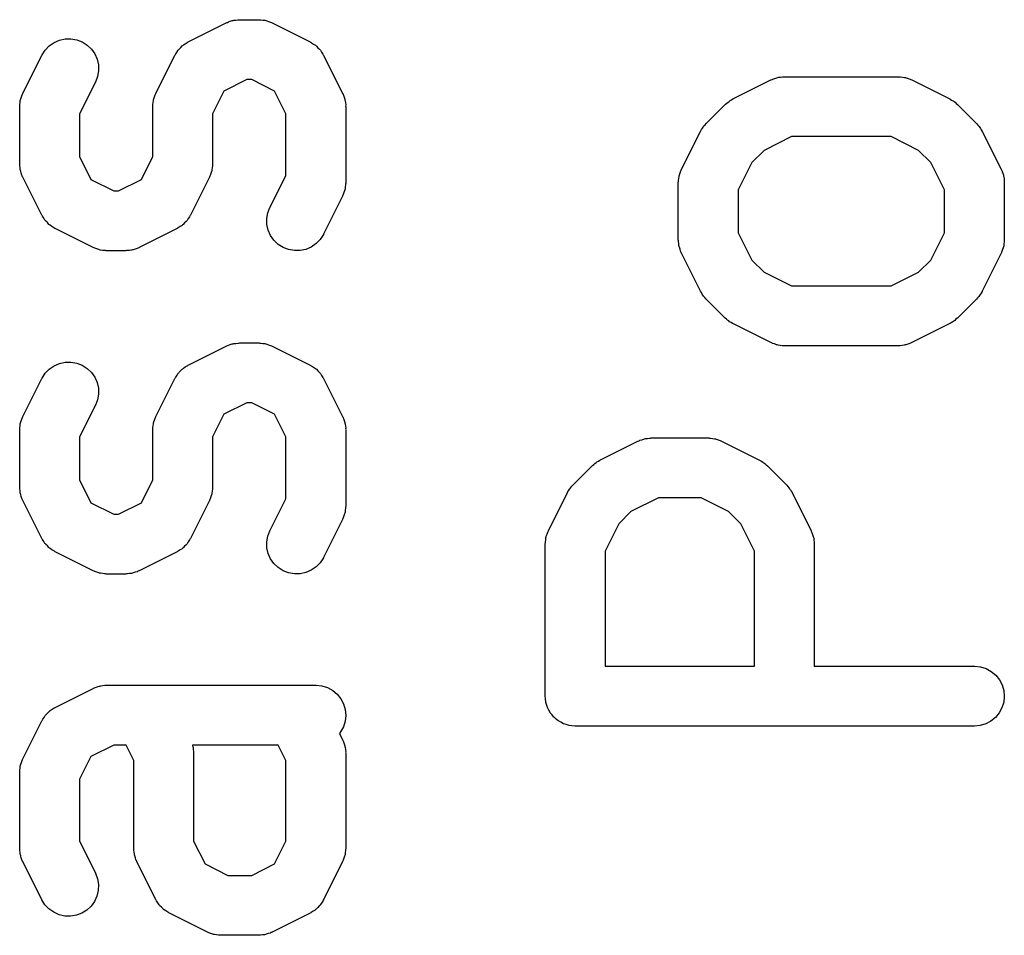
# Model space of a CAD drawing. Extents: x 0.02 to 3.89, y 0.07 to 3.88.
# Tile 138 of 172: x 3.06 to 3.15, y 2.88 to 2.97. Entities that reach past the tile are written whole.
import ezdxf

# ---------------------------------------------------------------- set-up
doc = ezdxf.new("R2010")
doc.units = 0
doc.header["$MEASUREMENT"] = 0
doc.layers.add('BLACK', color=7, linetype='CONTINUOUS')

msp = doc.modelspace()

# ---------------------------------------------------------------- linework, layer by layer
at = {"layer": 'BLACK', "linetype": 'CONTINUOUS'}
for p, q in [((3.07276, 2.96513), (3.07651, 2.96701)), ((3.07651, 2.96701), (3.07655, 2.96703)), ((3.07655, 2.96703), (3.07663, 2.96706)), ((3.07663, 2.96706), (3.07671, 2.9671)), ((3.07671, 2.9671), (3.0769, 2.96716)), ((3.0769, 2.96716), (3.07709, 2.96723)), ((3.07709, 2.96723), (3.07717, 2.96724)), ((3.07717, 2.96724), (3.07726, 2.96726)), ((3.07726, 2.96726), (3.07746, 2.96728)), ((3.07746, 2.96728), (3.07766, 2.96732)), ((3.07766, 2.96732), (3.07774, 2.96731)), ((3.07774, 2.96731), (3.07783, 2.96732)), ((3.07783, 2.96732), (3.07971, 2.96732)), ((3.07971, 2.96732), (3.07975, 2.96732)), ((3.07975, 2.96732), (3.07983, 2.96731)), ((3.07983, 2.96731), (3.07992, 2.96731)), ((3.07992, 2.96731), (3.08012, 2.96728)), ((3.08012, 2.96728), (3.08032, 2.96726)), ((3.08032, 2.96726), (3.0804, 2.96723)), ((3.0804, 2.96723), (3.08049, 2.96722)), ((3.08049, 2.96722), (3.08068, 2.96714)), ((3.08068, 2.96714), (3.08087, 2.96708)), ((3.08087, 2.96708), (3.08095, 2.96704)), ((3.08095, 2.96704), (3.08103, 2.96701)), ((3.08103, 2.96701), (3.08478, 2.96513)), ((3.05905, 2.96475), (3.05952, 2.96508)), ((3.05952, 2.96508), (3.06005, 2.9653)), ((3.06005, 2.9653), (3.06062, 2.96543)), ((3.06062, 2.96543), (3.06119, 2.96544)), ((3.06119, 2.96544), (3.06176, 2.96534)), ((3.06176, 2.96534), (3.0623, 2.96513)), ((3.0623, 2.96513), (3.06278, 2.96481)), ((3.06278, 2.96481), (3.0632, 2.96442)), ((3.07217, 2.96475), (3.07223, 2.96478)), ((3.07223, 2.96478), (3.07227, 2.96483)), ((3.07227, 2.96483), (3.07246, 2.96495)), ((3.07246, 2.96495), (3.07265, 2.96508)), ((3.07265, 2.96508), (3.07271, 2.9651)), ((3.07271, 2.9651), (3.07276, 2.96513)), ((3.08478, 2.96513), (3.08481, 2.96512)), ((3.08481, 2.96512), (3.08487, 2.96508)), ((3.08487, 2.96508), (3.08492, 2.96505)), ((3.08492, 2.96505), (3.08511, 2.96492)), ((3.08511, 2.96492), (3.0853, 2.9648)), ((3.0853, 2.9648), (3.08534, 2.96476)), ((3.05644, 2.96006), (3.05832, 2.96381)), ((3.05832, 2.96381), (3.05834, 2.96385)), ((3.05834, 2.96385), (3.05865, 2.96433)), ((3.05865, 2.96433), (3.05905, 2.96475)), ((3.0632, 2.96442), (3.06353, 2.96394)), ((3.06353, 2.96394), (3.06376, 2.96342)), ((3.06957, 2.96006), (3.07144, 2.96381)), ((3.07144, 2.96381), (3.07146, 2.96385)), ((3.07146, 2.96385), (3.07149, 2.9639)), ((3.07149, 2.9639), (3.07152, 2.96396)), ((3.07152, 2.96396), (3.07165, 2.96415)), ((3.07165, 2.96415), (3.07177, 2.96433)), ((3.07177, 2.96433), (3.07182, 2.96438)), ((3.07182, 2.96438), (3.07185, 2.96443)), ((3.07185, 2.96443), (3.07202, 2.96459)), ((3.07202, 2.96459), (3.07217, 2.96475)), ((3.08534, 2.96476), (3.08539, 2.96472)), ((3.08539, 2.96472), (3.08555, 2.96456)), ((3.08555, 2.96456), (3.08571, 2.9644)), ((3.08571, 2.9644), (3.08575, 2.96435)), ((3.08575, 2.96435), (3.08579, 2.9643)), ((3.08579, 2.9643), (3.08591, 2.96411)), ((3.08591, 2.96411), (3.08604, 2.96393)), ((3.08604, 2.96393), (3.08606, 2.96387)), ((3.08606, 2.96387), (3.0861, 2.96381)), ((3.0861, 2.96381), (3.08797, 2.96006)), ((3.06376, 2.96342), (3.06389, 2.96286)), ((3.06389, 2.96286), (3.0639, 2.96228)), ((3.0639, 2.96228), (3.06381, 2.96171)), ((3.0636, 2.96117), (3.06204, 2.95805)), ((3.06381, 2.96171), (3.0636, 2.96117)), ((3.07853, 2.96142), (3.07628, 2.96029)), ((3.07901, 2.96142), (3.07853, 2.96142)), ((3.08125, 2.96029), (3.07901, 2.96142)), ((3.12647, 2.95951), (3.13022, 2.96138)), ((3.13022, 2.96138), (3.13026, 2.9614)), ((3.13026, 2.9614), (3.13034, 2.96143)), ((3.13034, 2.96143), (3.13042, 2.96147)), ((3.13042, 2.96147), (3.13061, 2.96153)), ((3.13061, 2.96153), (3.1308, 2.9616)), ((3.1308, 2.9616), (3.13089, 2.96162)), ((3.13089, 2.96162), (3.13097, 2.96164)), ((3.13097, 2.96164), (3.13117, 2.96166)), ((3.13117, 2.96166), (3.13137, 2.96169)), ((3.13137, 2.96169), (3.13146, 2.96169)), ((3.13146, 2.96169), (3.13154, 2.9617)), ((3.13154, 2.9617), (3.14279, 2.9617)), ((3.14279, 2.9617), (3.14283, 2.9617)), ((3.14283, 2.9617), (3.14292, 2.96169)), ((3.14292, 2.96169), (3.14301, 2.96169)), ((3.14301, 2.96169), (3.14321, 2.96165)), ((3.14321, 2.96165), (3.14341, 2.96163)), ((3.14341, 2.96163), (3.14349, 2.96161)), ((3.14349, 2.96161), (3.14357, 2.96159)), ((3.14357, 2.96159), (3.14376, 2.96152)), ((3.14376, 2.96152), (3.14395, 2.96146)), ((3.14395, 2.96146), (3.14403, 2.96142)), ((3.14403, 2.96142), (3.14411, 2.96138)), ((3.14411, 2.96138), (3.14786, 2.95951)), ((3.05637, 2.95991), (3.05641, 2.95998)), ((3.05641, 2.95998), (3.05644, 2.96006)), ((3.06949, 2.95991), (3.06953, 2.95998)), ((3.06953, 2.95998), (3.06957, 2.96006)), ((3.07628, 2.96029), (3.07516, 2.95805)), ((3.08238, 2.95805), (3.08125, 2.96029)), ((3.08797, 2.96006), (3.08799, 2.96003)), ((3.08799, 2.96003), (3.08802, 2.95995)), ((3.08802, 2.95995), (3.08806, 2.95987)), ((3.05614, 2.95896), (3.05617, 2.95916)), ((3.05614, 2.95887), (3.05614, 2.95896)), ((3.05617, 2.95916), (3.05619, 2.95936)), ((3.05619, 2.95936), (3.05622, 2.95944)), ((3.05622, 2.95944), (3.05624, 2.95953)), ((3.05624, 2.95953), (3.05631, 2.95972)), ((3.05631, 2.95972), (3.05637, 2.95991)), ((3.06926, 2.95896), (3.0693, 2.95916)), ((3.06926, 2.95887), (3.06926, 2.95896)), ((3.0693, 2.95916), (3.06932, 2.95936)), ((3.06932, 2.95936), (3.06934, 2.95944)), ((3.06934, 2.95944), (3.06936, 2.95953)), ((3.06936, 2.95953), (3.06943, 2.95972)), ((3.06943, 2.95972), (3.06949, 2.95991)), ((3.08806, 2.95987), (3.08812, 2.95968)), ((3.08812, 2.95968), (3.08819, 2.95949)), ((3.08819, 2.95949), (3.0882, 2.9594)), ((3.0882, 2.9594), (3.08823, 2.95932)), ((3.08823, 2.95932), (3.08825, 2.95912)), ((3.08825, 2.95912), (3.08828, 2.95892)), ((3.12383, 2.95708), (3.12571, 2.95896)), ((3.12571, 2.95896), (3.12573, 2.95899)), ((3.12573, 2.95899), (3.12586, 2.95909)), ((3.12586, 2.95909), (3.12599, 2.9592)), ((3.12599, 2.9592), (3.12609, 2.95927)), ((3.12609, 2.95927), (3.12619, 2.95935)), ((3.12619, 2.95935), (3.12633, 2.95942)), ((3.12633, 2.95942), (3.12647, 2.95951)), ((3.14786, 2.95951), (3.1479, 2.95949)), ((3.1479, 2.95949), (3.14804, 2.9594)), ((3.14804, 2.9594), (3.14818, 2.95932)), ((3.14818, 2.95932), (3.14828, 2.95924)), ((3.14828, 2.95924), (3.14838, 2.95918)), ((3.14838, 2.95918), (3.1485, 2.95906)), ((3.1485, 2.95906), (3.14863, 2.95896)), ((3.14863, 2.95896), (3.1505, 2.95708)), ((3.05613, 2.95879), (3.05614, 2.95887)), ((3.05613, 2.95874), (3.05613, 2.95879)), ((3.05613, 2.95312), (3.05613, 2.95874)), ((3.06204, 2.95805), (3.06204, 2.95382)), ((3.06925, 2.95879), (3.06926, 2.95887)), ((3.06925, 2.95874), (3.06925, 2.95879)), ((3.06925, 2.95382), (3.06925, 2.95874)), ((3.07516, 2.95805), (3.07516, 2.95312)), ((3.08238, 2.95194), (3.08238, 2.95805)), ((3.08828, 2.95892), (3.08827, 2.95883)), ((3.08827, 2.95883), (3.08828, 2.95874)), ((3.08828, 2.95874), (3.08828, 2.95124)), ((3.12373, 2.95695), (3.12383, 2.95708)), ((3.1505, 2.95708), (3.15053, 2.95705)), ((3.15053, 2.95705), (3.15064, 2.95692)), ((3.1214, 2.95257), (3.12328, 2.95631)), ((3.12328, 2.95631), (3.1233, 2.95635)), ((3.1233, 2.95635), (3.12339, 2.95649)), ((3.12339, 2.95649), (3.12346, 2.95664)), ((3.12346, 2.95664), (3.12354, 2.95673)), ((3.12354, 2.95673), (3.12361, 2.95684)), ((3.12361, 2.95684), (3.12373, 2.95695)), ((3.15064, 2.95692), (3.15075, 2.9568)), ((3.15075, 2.9568), (3.15082, 2.9567)), ((3.15082, 2.9567), (3.15089, 2.9566)), ((3.15089, 2.9566), (3.15097, 2.95646)), ((3.15097, 2.95646), (3.15106, 2.95631)), ((3.15106, 2.95631), (3.15293, 2.95257)), ((3.13224, 2.95579), (3.12954, 2.95444)), ((3.14209, 2.95579), (3.13224, 2.95579)), ((3.14479, 2.95444), (3.14209, 2.95579)), ((3.12954, 2.95444), (3.12835, 2.95325)), ((3.14599, 2.95325), (3.14479, 2.95444)), ((3.05614, 2.95303), (3.05613, 2.95312)), ((3.06204, 2.95382), (3.06316, 2.95157)), ((3.06813, 2.95157), (3.06925, 2.95382)), ((3.07516, 2.95312), (3.07516, 2.95308)), ((3.12835, 2.95325), (3.127, 2.95055)), ((3.14734, 2.95055), (3.14599, 2.95325)), ((3.05614, 2.95295), (3.05614, 2.95303)), ((3.05617, 2.95275), (3.05614, 2.95295)), ((3.05619, 2.95255), (3.05617, 2.95275)), ((3.05621, 2.95246), (3.05619, 2.95255)), ((3.05623, 2.95238), (3.05621, 2.95246)), ((3.05629, 2.95219), (3.05623, 2.95238)), ((3.05635, 2.95199), (3.05629, 2.95219)), ((3.07498, 2.95215), (3.07492, 2.95196)), ((3.07505, 2.95234), (3.07498, 2.95215)), ((3.07507, 2.95242), (3.07505, 2.95234)), ((3.07509, 2.95251), (3.07507, 2.95242)), ((3.07512, 2.95271), (3.07509, 2.95251)), ((3.07515, 2.95291), (3.07512, 2.95271)), ((3.07516, 2.95308), (3.07515, 2.95299)), ((3.07515, 2.95299), (3.07515, 2.95291)), ((3.1212, 2.95203), (3.12127, 2.95222)), ((3.12127, 2.95222), (3.12133, 2.95241)), ((3.12133, 2.95241), (3.12137, 2.95248)), ((3.12137, 2.95248), (3.1214, 2.95257)), ((3.15293, 2.95257), (3.15295, 2.95253)), ((3.15295, 2.95253), (3.15298, 2.95245)), ((3.15298, 2.95245), (3.15302, 2.95237)), ((3.15302, 2.95237), (3.15308, 2.95218)), ((3.15308, 2.95218), (3.15315, 2.95199)), ((3.05639, 2.95192), (3.05635, 2.95199)), ((3.05642, 2.95184), (3.05639, 2.95192)), ((3.05644, 2.9518), (3.05642, 2.95184)), ((3.05832, 2.94805), (3.05644, 2.9518)), ((3.06316, 2.95157), (3.0654, 2.95045)), ((3.06589, 2.95045), (3.06813, 2.95157)), ((3.07485, 2.9518), (3.07297, 2.94805)), ((3.07488, 2.95188), (3.07485, 2.9518)), ((3.07492, 2.95196), (3.07488, 2.95188)), ((3.08081, 2.94882), (3.08238, 2.95194)), ((3.08828, 2.9512), (3.08827, 2.95112)), ((3.08828, 2.95124), (3.08828, 2.9512)), ((3.12109, 2.95129), (3.1211, 2.95137)), ((3.12109, 2.95124), (3.12109, 2.95129)), ((3.12109, 2.94562), (3.12109, 2.95124)), ((3.1211, 2.95146), (3.12113, 2.95166)), ((3.1211, 2.95137), (3.1211, 2.95146)), ((3.12113, 2.95166), (3.12116, 2.95186)), ((3.12116, 2.95186), (3.12118, 2.95194)), ((3.12118, 2.95194), (3.1212, 2.95203)), ((3.15315, 2.95199), (3.15316, 2.9519)), ((3.15316, 2.9519), (3.15319, 2.95182)), ((3.15319, 2.95182), (3.15321, 2.95162)), ((3.15321, 2.95162), (3.15324, 2.95142)), ((3.15324, 2.95142), (3.15323, 2.95133)), ((3.15323, 2.95133), (3.15324, 2.95124)), ((3.15324, 2.95124), (3.15324, 2.94562)), ((3.0654, 2.95045), (3.06589, 2.95045)), ((3.0881, 2.95027), (3.08804, 2.95008)), ((3.08818, 2.95046), (3.0881, 2.95027)), ((3.08819, 2.95055), (3.08818, 2.95046)), ((3.08822, 2.95063), (3.08819, 2.95055)), ((3.08824, 2.95083), (3.08822, 2.95063)), ((3.08827, 2.95103), (3.08824, 2.95083)), ((3.08827, 2.95112), (3.08827, 2.95103)), ((3.127, 2.95055), (3.127, 2.94632)), ((3.14734, 2.94632), (3.14734, 2.95055)), ((3.08797, 2.94992), (3.0861, 2.94617)), ((3.088, 2.95001), (3.08797, 2.94992)), ((3.08804, 2.95008), (3.088, 2.95001)), ((3.08051, 2.94771), (3.08061, 2.94828)), ((3.08061, 2.94828), (3.08081, 2.94882)), ((3.05835, 2.948), (3.05832, 2.94805)), ((3.05838, 2.94794), (3.05835, 2.948)), ((3.0585, 2.94775), (3.05838, 2.94794)), ((3.05862, 2.94756), (3.0585, 2.94775)), ((3.05867, 2.94752), (3.05862, 2.94756)), ((3.0587, 2.94746), (3.05867, 2.94752)), ((3.05886, 2.94731), (3.0587, 2.94746)), ((3.05902, 2.94714), (3.05886, 2.94731)), ((3.07256, 2.94743), (3.0724, 2.94728)), ((3.0726, 2.94748), (3.07256, 2.94743)), ((3.07264, 2.94753), (3.0726, 2.94748)), ((3.07276, 2.94772), (3.07264, 2.94753)), ((3.07289, 2.9479), (3.07276, 2.94772)), ((3.07292, 2.94796), (3.07289, 2.9479)), ((3.07295, 2.94801), (3.07292, 2.94796)), ((3.07297, 2.94805), (3.07295, 2.94801)), ((3.08052, 2.94713), (3.08051, 2.94771)), ((3.05907, 2.94711), (3.05902, 2.94714)), ((3.05912, 2.94706), (3.05907, 2.94711)), ((3.05931, 2.94694), (3.05912, 2.94706)), ((3.05949, 2.94681), (3.05931, 2.94694)), ((3.05955, 2.94678), (3.05949, 2.94681)), ((3.0596, 2.94675), (3.05955, 2.94678)), ((3.05964, 2.94673), (3.0596, 2.94675)), ((3.06339, 2.94485), (3.05964, 2.94673)), ((3.07165, 2.94673), (3.0679, 2.94485)), ((3.07171, 2.94676), (3.07165, 2.94673)), ((3.07176, 2.94679), (3.07171, 2.94676)), ((3.07195, 2.94692), (3.07176, 2.94679)), ((3.07214, 2.94704), (3.07195, 2.94692)), ((3.07219, 2.94708), (3.07214, 2.94704)), ((3.07224, 2.94712), (3.07219, 2.94708)), ((3.0724, 2.94728), (3.07224, 2.94712)), ((3.08065, 2.94657), (3.08052, 2.94713)), ((3.08088, 2.94604), (3.08065, 2.94657)), ((3.127, 2.94632), (3.12835, 2.94362)), ((3.14599, 2.94362), (3.14734, 2.94632)), ((3.08121, 2.94557), (3.08088, 2.94604)), ((3.08163, 2.94517), (3.08121, 2.94557)), ((3.08576, 2.94565), (3.08536, 2.94524)), ((3.08608, 2.94614), (3.08576, 2.94565)), ((3.0861, 2.94617), (3.08608, 2.94614)), ((3.1211, 2.94553), (3.12109, 2.94562)), ((3.1211, 2.94545), (3.1211, 2.94553)), ((3.12113, 2.94525), (3.1211, 2.94545)), ((3.15324, 2.94541), (3.1532, 2.94521)), ((3.15324, 2.94558), (3.15323, 2.94549)), ((3.15323, 2.94549), (3.15324, 2.94541)), ((3.15324, 2.94562), (3.15324, 2.94558)), ((3.06347, 2.94482), (3.06339, 2.94485)), ((3.06354, 2.94478), (3.06347, 2.94482)), ((3.06374, 2.94472), (3.06354, 2.94478)), ((3.06393, 2.94465), (3.06374, 2.94472)), ((3.06401, 2.94463), (3.06393, 2.94465)), ((3.06409, 2.94461), (3.06401, 2.94463)), ((3.06429, 2.94458), (3.06409, 2.94461)), ((3.06449, 2.94455), (3.06429, 2.94458)), ((3.06458, 2.94455), (3.06449, 2.94455)), ((3.06467, 2.94454), (3.06458, 2.94455)), ((3.06471, 2.94454), (3.06467, 2.94454)), ((3.06658, 2.94454), (3.06471, 2.94454)), ((3.06667, 2.94455), (3.06658, 2.94454)), ((3.06676, 2.94455), (3.06667, 2.94455)), ((3.06695, 2.94458), (3.06676, 2.94455)), ((3.06716, 2.9446), (3.06695, 2.94458)), ((3.06724, 2.94462), (3.06716, 2.9446)), ((3.06732, 2.94464), (3.06724, 2.94462)), ((3.06751, 2.94471), (3.06732, 2.94464)), ((3.06771, 2.94477), (3.06751, 2.94471)), ((3.06778, 2.94481), (3.06771, 2.94477)), ((3.06787, 2.94484), (3.06778, 2.94481)), ((3.0679, 2.94485), (3.06787, 2.94484)), ((3.08212, 2.94486), (3.08163, 2.94517)), ((3.08265, 2.94465), (3.08212, 2.94486)), ((3.08322, 2.94455), (3.08265, 2.94465)), ((3.0838, 2.94456), (3.08322, 2.94455)), ((3.08436, 2.94468), (3.0838, 2.94456)), ((3.08489, 2.94491), (3.08436, 2.94468)), ((3.08536, 2.94524), (3.08489, 2.94491)), ((3.12115, 2.94505), (3.12113, 2.94525)), ((3.12117, 2.94496), (3.12115, 2.94505)), ((3.12119, 2.94488), (3.12117, 2.94496)), ((3.12126, 2.94469), (3.12119, 2.94488)), ((3.12131, 2.9445), (3.12126, 2.94469)), ((3.12135, 2.94442), (3.12131, 2.9445)), ((3.12138, 2.94434), (3.12135, 2.94442)), ((3.15296, 2.94438), (3.15293, 2.9443)), ((3.153, 2.94446), (3.15296, 2.94438)), ((3.15307, 2.94465), (3.153, 2.94446)), ((3.15314, 2.94484), (3.15307, 2.94465)), ((3.15315, 2.94492), (3.15314, 2.94484)), ((3.15318, 2.94501), (3.15315, 2.94492)), ((3.1532, 2.94521), (3.15318, 2.94501)), ((3.1214, 2.9443), (3.12138, 2.94434)), ((3.12328, 2.94055), (3.1214, 2.9443)), ((3.12835, 2.94362), (3.12954, 2.94242)), ((3.14479, 2.94242), (3.14599, 2.94362)), ((3.15293, 2.9443), (3.15106, 2.94055)), ((3.12954, 2.94242), (3.13224, 2.94107)), ((3.14209, 2.94107), (3.14479, 2.94242)), ((3.12337, 2.94041), (3.12328, 2.94055)), ((3.13224, 2.94107), (3.14209, 2.94107)), ((3.15104, 2.94051), (3.15095, 2.94037)), ((3.15106, 2.94055), (3.15104, 2.94051)), ((3.12344, 2.94026), (3.12337, 2.94041)), ((3.12352, 2.94017), (3.12344, 2.94026)), ((3.12358, 2.94006), (3.12352, 2.94017)), ((3.1237, 2.93994), (3.12358, 2.94006)), ((3.1238, 2.93981), (3.1237, 2.93994)), ((3.12383, 2.93978), (3.1238, 2.93981)), ((3.12571, 2.93791), (3.12383, 2.93978)), ((3.1505, 2.93978), (3.14863, 2.93791)), ((3.15061, 2.93991), (3.1505, 2.93978)), ((3.15072, 2.94003), (3.15061, 2.93991)), ((3.15079, 2.94013), (3.15072, 2.94003)), ((3.15087, 2.94023), (3.15079, 2.94013)), ((3.15095, 2.94037), (3.15087, 2.94023)), ((3.12583, 2.9378), (3.12571, 2.93791)), ((3.12595, 2.93769), (3.12583, 2.9378)), ((3.12606, 2.93762), (3.12595, 2.93769)), ((3.12615, 2.93754), (3.12606, 2.93762)), ((3.14825, 2.9376), (3.14815, 2.93752)), ((3.14835, 2.93766), (3.14825, 2.9376)), ((3.14847, 2.93778), (3.14835, 2.93766)), ((3.1486, 2.93788), (3.14847, 2.93778)), ((3.14863, 2.93791), (3.1486, 2.93788)), ((3.1263, 2.93746), (3.12615, 2.93754)), ((3.12644, 2.93737), (3.1263, 2.93746)), ((3.12647, 2.93736), (3.12644, 2.93737)), ((3.13022, 2.93548), (3.12647, 2.93736)), ((3.14786, 2.93736), (3.14411, 2.93548)), ((3.148, 2.93744), (3.14786, 2.93736)), ((3.14815, 2.93752), (3.148, 2.93744)), ((3.07276, 2.93326), (3.07651, 2.93514)), ((3.07651, 2.93514), (3.07655, 2.93516)), ((3.07655, 2.93516), (3.07663, 2.93519)), ((3.07663, 2.93519), (3.07671, 2.93523)), ((3.07671, 2.93523), (3.0769, 2.93529)), ((3.0769, 2.93529), (3.07709, 2.93536)), ((3.07709, 2.93536), (3.07717, 2.93537)), ((3.07717, 2.93537), (3.07726, 2.93539)), ((3.07726, 2.93539), (3.07746, 2.93541)), ((3.07746, 2.93541), (3.07766, 2.93544)), ((3.07766, 2.93544), (3.07774, 2.93544)), ((3.07774, 2.93544), (3.07783, 2.93545)), ((3.07783, 2.93545), (3.07971, 2.93545)), ((3.07971, 2.93545), (3.07975, 2.93545)), ((3.07975, 2.93545), (3.07983, 2.93544)), ((3.07983, 2.93544), (3.07992, 2.93544)), ((3.07992, 2.93544), (3.08012, 2.93541)), ((3.08012, 2.93541), (3.08032, 2.93539)), ((3.08032, 2.93539), (3.0804, 2.93536)), ((3.0804, 2.93536), (3.08049, 2.93534)), ((3.08049, 2.93534), (3.08068, 2.93527)), ((3.08068, 2.93527), (3.08087, 2.93521)), ((3.08087, 2.93521), (3.08095, 2.93517)), ((3.08095, 2.93517), (3.08103, 2.93514)), ((3.08103, 2.93514), (3.08478, 2.93326)), ((3.1303, 2.93545), (3.13022, 2.93548)), ((3.13038, 2.93541), (3.1303, 2.93545)), ((3.13057, 2.93535), (3.13038, 2.93541)), ((3.13076, 2.93527), (3.13057, 2.93535)), ((3.13085, 2.93526), (3.13076, 2.93527)), ((3.13093, 2.93523), (3.13085, 2.93526)), ((3.13113, 2.93521), (3.13093, 2.93523)), ((3.13133, 2.93518), (3.13113, 2.93521)), ((3.13142, 2.93518), (3.13133, 2.93518)), ((3.1315, 2.93517), (3.13142, 2.93518)), ((3.13154, 2.93517), (3.1315, 2.93517)), ((3.14279, 2.93517), (3.13154, 2.93517)), ((3.14288, 2.93518), (3.14279, 2.93517)), ((3.14296, 2.93517), (3.14288, 2.93518)), ((3.14316, 2.93521), (3.14296, 2.93517)), ((3.14337, 2.93522), (3.14316, 2.93521)), ((3.14345, 2.93525), (3.14337, 2.93522)), ((3.14353, 2.93526), (3.14345, 2.93525)), ((3.14372, 2.93533), (3.14353, 2.93526)), ((3.14392, 2.93539), (3.14372, 2.93533)), ((3.14399, 2.93543), (3.14392, 2.93539)), ((3.14407, 2.93546), (3.14399, 2.93543)), ((3.14411, 2.93548), (3.14407, 2.93546)), ((3.05865, 2.93246), (3.05905, 2.93288)), ((3.05905, 2.93288), (3.05952, 2.9332)), ((3.05952, 2.9332), (3.06005, 2.93343)), ((3.06005, 2.93343), (3.06062, 2.93356)), ((3.06062, 2.93356), (3.06119, 2.93357)), ((3.06119, 2.93357), (3.06176, 2.93346)), ((3.06176, 2.93346), (3.0623, 2.93325)), ((3.0623, 2.93325), (3.06278, 2.93294)), ((3.06278, 2.93294), (3.0632, 2.93255)), ((3.07202, 2.93272), (3.07217, 2.93288)), ((3.07217, 2.93288), (3.07223, 2.93291)), ((3.07223, 2.93291), (3.07227, 2.93296)), ((3.07227, 2.93296), (3.07246, 2.93308)), ((3.07246, 2.93308), (3.07265, 2.9332)), ((3.07265, 2.9332), (3.07271, 2.93323)), ((3.07271, 2.93323), (3.07276, 2.93326)), ((3.08478, 2.93326), (3.08481, 2.93324)), ((3.08481, 2.93324), (3.08487, 2.93321)), ((3.08487, 2.93321), (3.08492, 2.93318)), ((3.08492, 2.93318), (3.08511, 2.93305)), ((3.08511, 2.93305), (3.0853, 2.93293)), ((3.0853, 2.93293), (3.08534, 2.93289)), ((3.08534, 2.93289), (3.08539, 2.93285)), ((3.08539, 2.93285), (3.08555, 2.93269)), ((3.05644, 2.92819), (3.05832, 2.93194)), ((3.05832, 2.93194), (3.05834, 2.93198)), ((3.05834, 2.93198), (3.05865, 2.93246)), ((3.0632, 2.93255), (3.06353, 2.93207)), ((3.06353, 2.93207), (3.06376, 2.93155)), ((3.06957, 2.92819), (3.07144, 2.93194)), ((3.07144, 2.93194), (3.07146, 2.93198)), ((3.07146, 2.93198), (3.07149, 2.93203)), ((3.07149, 2.93203), (3.07152, 2.93209)), ((3.07152, 2.93209), (3.07165, 2.93227)), ((3.07165, 2.93227), (3.07177, 2.93246)), ((3.07177, 2.93246), (3.07182, 2.93251)), ((3.07182, 2.93251), (3.07185, 2.93256)), ((3.07185, 2.93256), (3.07202, 2.93272)), ((3.08555, 2.93269), (3.08571, 2.93253)), ((3.08571, 2.93253), (3.08575, 2.93248)), ((3.08575, 2.93248), (3.08579, 2.93243)), ((3.08579, 2.93243), (3.08591, 2.93224)), ((3.08591, 2.93224), (3.08604, 2.93206)), ((3.08604, 2.93206), (3.08606, 2.932)), ((3.08606, 2.932), (3.0861, 2.93194)), ((3.0861, 2.93194), (3.08797, 2.92819)), ((3.06376, 2.93155), (3.06389, 2.93098)), ((3.06389, 2.93098), (3.0639, 2.93041)), ((3.06381, 2.92984), (3.0636, 2.9293)), ((3.0639, 2.93041), (3.06381, 2.92984)), ((3.0636, 2.9293), (3.06204, 2.92618)), ((3.07853, 2.92954), (3.07628, 2.92842)), ((3.07901, 2.92954), (3.07853, 2.92954)), ((3.08125, 2.92842), (3.07901, 2.92954)), ((3.05631, 2.92784), (3.05637, 2.92804)), ((3.05637, 2.92804), (3.05641, 2.92811)), ((3.05641, 2.92811), (3.05644, 2.92819)), ((3.06943, 2.92784), (3.06949, 2.92804)), ((3.06949, 2.92804), (3.06953, 2.92811)), ((3.06953, 2.92811), (3.06957, 2.92819)), ((3.07628, 2.92842), (3.07516, 2.92618)), ((3.08238, 2.92618), (3.08125, 2.92842)), ((3.08797, 2.92819), (3.08799, 2.92816)), ((3.08799, 2.92816), (3.08802, 2.92807)), ((3.08802, 2.92807), (3.08806, 2.928)), ((3.08806, 2.928), (3.08812, 2.9278)), ((3.05613, 2.92691), (3.05614, 2.927)), ((3.05613, 2.92687), (3.05613, 2.92691)), ((3.05614, 2.92709), (3.05617, 2.92729)), ((3.05614, 2.927), (3.05614, 2.92709)), ((3.05617, 2.92729), (3.05619, 2.92749)), ((3.05619, 2.92749), (3.05622, 2.92757)), ((3.05622, 2.92757), (3.05624, 2.92766)), ((3.05624, 2.92766), (3.05631, 2.92784)), ((3.06925, 2.92691), (3.06926, 2.927)), ((3.06925, 2.92687), (3.06925, 2.92691)), ((3.06926, 2.92709), (3.0693, 2.92729)), ((3.06926, 2.927), (3.06926, 2.92709)), ((3.0693, 2.92729), (3.06932, 2.92749)), ((3.06932, 2.92749), (3.06934, 2.92757)), ((3.06934, 2.92757), (3.06936, 2.92766)), ((3.06936, 2.92766), (3.06943, 2.92784)), ((3.08812, 2.9278), (3.08819, 2.92762)), ((3.08819, 2.92762), (3.0882, 2.92753)), ((3.0882, 2.92753), (3.08823, 2.92745)), ((3.08823, 2.92745), (3.08825, 2.92725)), ((3.08825, 2.92725), (3.08828, 2.92705)), ((3.08828, 2.92705), (3.08827, 2.92696)), ((3.08827, 2.92696), (3.08828, 2.92687)), ((3.05613, 2.92125), (3.05613, 2.92687)), ((3.06204, 2.92618), (3.06204, 2.92195)), ((3.06925, 2.92195), (3.06925, 2.92687)), ((3.07516, 2.92618), (3.07516, 2.92125)), ((3.08238, 2.92007), (3.08238, 2.92618)), ((3.08828, 2.92687), (3.08828, 2.91937)), ((3.11749, 2.92591), (3.11768, 2.92598)), ((3.11768, 2.92598), (3.11776, 2.92599)), ((3.11776, 2.92599), (3.11785, 2.92602)), ((3.11785, 2.92602), (3.11805, 2.92604)), ((3.11805, 2.92604), (3.11825, 2.92607)), ((3.11825, 2.92607), (3.11833, 2.92607)), ((3.11833, 2.92607), (3.11842, 2.92608)), ((3.11842, 2.92608), (3.12404, 2.92608)), ((3.12404, 2.92608), (3.12409, 2.92608)), ((3.12409, 2.92608), (3.12417, 2.92607)), ((3.12417, 2.92607), (3.12426, 2.92607)), ((3.12426, 2.92607), (3.12446, 2.92603)), ((3.12446, 2.92603), (3.12466, 2.92601)), ((3.12466, 2.92601), (3.12474, 2.92599)), ((3.12474, 2.92599), (3.12483, 2.92597)), ((3.12483, 2.92597), (3.12501, 2.9259)), ((3.11335, 2.92389), (3.1171, 2.92576)), ((3.1171, 2.92576), (3.11714, 2.92578)), ((3.11714, 2.92578), (3.11722, 2.92581)), ((3.11722, 2.92581), (3.11729, 2.92585)), ((3.11729, 2.92585), (3.11749, 2.92591)), ((3.12501, 2.9259), (3.12521, 2.92584)), ((3.12521, 2.92584), (3.12528, 2.9258)), ((3.12528, 2.9258), (3.12536, 2.92576)), ((3.12536, 2.92576), (3.12911, 2.92389)), ((3.11071, 2.92146), (3.11258, 2.92334)), ((3.11258, 2.92334), (3.11261, 2.92337)), ((3.11261, 2.92337), (3.11274, 2.92347)), ((3.11274, 2.92347), (3.11286, 2.92358)), ((3.11286, 2.92358), (3.11297, 2.92365)), ((3.11297, 2.92365), (3.11306, 2.92373)), ((3.11306, 2.92373), (3.11321, 2.9238)), ((3.11321, 2.9238), (3.11335, 2.92389)), ((3.12911, 2.92389), (3.12915, 2.92387)), ((3.12915, 2.92387), (3.12929, 2.92378)), ((3.12929, 2.92378), (3.12944, 2.9237)), ((3.12944, 2.9237), (3.12953, 2.92362)), ((3.12953, 2.92362), (3.12963, 2.92356)), ((3.12963, 2.92356), (3.12975, 2.92344)), ((3.12975, 2.92344), (3.12988, 2.92334)), ((3.12988, 2.92334), (3.13176, 2.92146)), ((3.05614, 2.92116), (3.05613, 2.92125)), ((3.05614, 2.92108), (3.05614, 2.92116)), ((3.05617, 2.92088), (3.05614, 2.92108)), ((3.06204, 2.92195), (3.06316, 2.9197)), ((3.06813, 2.9197), (3.06925, 2.92195)), ((3.07516, 2.92121), (3.07515, 2.92112)), ((3.07515, 2.92112), (3.07515, 2.92103)), ((3.07516, 2.92125), (3.07516, 2.92121)), ((3.11034, 2.92102), (3.11042, 2.92111)), ((3.11042, 2.92111), (3.11049, 2.92121)), ((3.11049, 2.92121), (3.1106, 2.92133)), ((3.1106, 2.92133), (3.11071, 2.92146)), ((3.13176, 2.92146), (3.13178, 2.92143)), ((3.13178, 2.92143), (3.13189, 2.9213)), ((3.13189, 2.9213), (3.132, 2.92118)), ((3.132, 2.92118), (3.13207, 2.92108)), ((3.13207, 2.92108), (3.13214, 2.92098)), ((3.05619, 2.92068), (3.05617, 2.92088)), ((3.05621, 2.92059), (3.05619, 2.92068)), ((3.05623, 2.92051), (3.05621, 2.92059)), ((3.05629, 2.92032), (3.05623, 2.92051)), ((3.05635, 2.92012), (3.05629, 2.92032)), ((3.05639, 2.92005), (3.05635, 2.92012)), ((3.07498, 2.92028), (3.07492, 2.92009)), ((3.07505, 2.92047), (3.07498, 2.92028)), ((3.07507, 2.92055), (3.07505, 2.92047)), ((3.07509, 2.92063), (3.07507, 2.92055)), ((3.07512, 2.92084), (3.07509, 2.92063)), ((3.07515, 2.92103), (3.07512, 2.92084)), ((3.10828, 2.91694), (3.11015, 2.92069)), ((3.11015, 2.92069), (3.11017, 2.92073)), ((3.11017, 2.92073), (3.11026, 2.92087)), ((3.11026, 2.92087), (3.11034, 2.92102)), ((3.11912, 2.92017), (3.11642, 2.91882)), ((3.12335, 2.92017), (3.11912, 2.92017)), ((3.12604, 2.91882), (3.12335, 2.92017)), ((3.13214, 2.92098), (3.13222, 2.92083)), ((3.13222, 2.92083), (3.13231, 2.92069)), ((3.13231, 2.92069), (3.13418, 2.91694)), ((3.05642, 2.91997), (3.05639, 2.92005)), ((3.05644, 2.91993), (3.05642, 2.91997)), ((3.05832, 2.91618), (3.05644, 2.91993)), ((3.06316, 2.9197), (3.0654, 2.91858)), ((3.06589, 2.91858), (3.06813, 2.9197)), ((3.07485, 2.91993), (3.07297, 2.91618)), ((3.07488, 2.92001), (3.07485, 2.91993)), ((3.07492, 2.92009), (3.07488, 2.92001)), ((3.08081, 2.91694), (3.08238, 2.92007)), ((3.08827, 2.91916), (3.08824, 2.91896)), ((3.08828, 2.91933), (3.08827, 2.91925)), ((3.08827, 2.91925), (3.08827, 2.91916)), ((3.08828, 2.91937), (3.08828, 2.91933)), ((3.0654, 2.91858), (3.06589, 2.91858)), ((3.08804, 2.91821), (3.088, 2.91813)), ((3.0881, 2.9184), (3.08804, 2.91821)), ((3.08818, 2.91859), (3.0881, 2.9184)), ((3.08819, 2.91868), (3.08818, 2.91859)), ((3.08822, 2.91876), (3.08819, 2.91868)), ((3.08824, 2.91896), (3.08822, 2.91876)), ((3.11642, 2.91882), (3.11522, 2.91762)), ((3.12724, 2.91762), (3.12604, 2.91882)), ((3.08797, 2.91805), (3.0861, 2.9143)), ((3.088, 2.91813), (3.08797, 2.91805)), ((3.11522, 2.91762), (3.11387, 2.91493)), ((3.12859, 2.91493), (3.12724, 2.91762)), ((3.08051, 2.91584), (3.08061, 2.91641)), ((3.08061, 2.91641), (3.08081, 2.91694)), ((3.10801, 2.91604), (3.10803, 2.91624)), ((3.10803, 2.91624), (3.10806, 2.91632)), ((3.10806, 2.91632), (3.10807, 2.91641)), ((3.10807, 2.91641), (3.10815, 2.9166)), ((3.10815, 2.9166), (3.10821, 2.91679)), ((3.10821, 2.91679), (3.10825, 2.91686)), ((3.10825, 2.91686), (3.10828, 2.91694)), ((3.13418, 2.91694), (3.1342, 2.91691)), ((3.1342, 2.91691), (3.13423, 2.91683)), ((3.13423, 2.91683), (3.13427, 2.91675)), ((3.13427, 2.91675), (3.13433, 2.91656)), ((3.13433, 2.91656), (3.1344, 2.91637)), ((3.1344, 2.91637), (3.13441, 2.91628)), ((3.13441, 2.91628), (3.13444, 2.9162)), ((3.05835, 2.91612), (3.05832, 2.91618)), ((3.05838, 2.91607), (3.05835, 2.91612)), ((3.0585, 2.91588), (3.05838, 2.91607)), ((3.05862, 2.91569), (3.0585, 2.91588)), ((3.05867, 2.91564), (3.05862, 2.91569)), ((3.0587, 2.91559), (3.05867, 2.91564)), ((3.05886, 2.91544), (3.0587, 2.91559)), ((3.05902, 2.91527), (3.05886, 2.91544)), ((3.05907, 2.91523), (3.05902, 2.91527)), ((3.0724, 2.91541), (3.07224, 2.91524)), ((3.07256, 2.91556), (3.0724, 2.91541)), ((3.0726, 2.91561), (3.07256, 2.91556)), ((3.07264, 2.91566), (3.0726, 2.91561)), ((3.07276, 2.91585), (3.07264, 2.91566)), ((3.07289, 2.91603), (3.07276, 2.91585)), ((3.07292, 2.91609), (3.07289, 2.91603)), ((3.07295, 2.91614), (3.07292, 2.91609)), ((3.07297, 2.91618), (3.07295, 2.91614)), ((3.08052, 2.91526), (3.08051, 2.91584)), ((3.08065, 2.9147), (3.08052, 2.91526)), ((3.10797, 2.91567), (3.10798, 2.91575)), ((3.10797, 2.91562), (3.10797, 2.91567)), ((3.10797, 2.90063), (3.10797, 2.91562)), ((3.10798, 2.91584), (3.10801, 2.91604)), ((3.10798, 2.91575), (3.10798, 2.91584)), ((3.13444, 2.9162), (3.13446, 2.916)), ((3.13446, 2.916), (3.13449, 2.9158)), ((3.13449, 2.9158), (3.13449, 2.91571)), ((3.13449, 2.91571), (3.1345, 2.91562)), ((3.1345, 2.91562), (3.1345, 2.90358)), ((3.05912, 2.91519), (3.05907, 2.91523)), ((3.05931, 2.91507), (3.05912, 2.91519)), ((3.05949, 2.91494), (3.05931, 2.91507)), ((3.05955, 2.91491), (3.05949, 2.91494)), ((3.0596, 2.91488), (3.05955, 2.91491)), ((3.05964, 2.91486), (3.0596, 2.91488)), ((3.06339, 2.91298), (3.05964, 2.91486)), ((3.07165, 2.91486), (3.0679, 2.91298)), ((3.07171, 2.91489), (3.07165, 2.91486)), ((3.07176, 2.91492), (3.07171, 2.91489)), ((3.07195, 2.91505), (3.07176, 2.91492)), ((3.07214, 2.91516), (3.07195, 2.91505)), ((3.07219, 2.91521), (3.07214, 2.91516)), ((3.07224, 2.91524), (3.07219, 2.91521)), ((3.08088, 2.91417), (3.08065, 2.9147)), ((3.0861, 2.9143), (3.08608, 2.91427)), ((3.11387, 2.91493), (3.11387, 2.90358)), ((3.12859, 2.90358), (3.12859, 2.91493)), ((3.08121, 2.9137), (3.08088, 2.91417)), ((3.08163, 2.9133), (3.08121, 2.9137)), ((3.08212, 2.91299), (3.08163, 2.9133)), ((3.08536, 2.91337), (3.08489, 2.91304)), ((3.08576, 2.91378), (3.08536, 2.91337)), ((3.08608, 2.91427), (3.08576, 2.91378)), ((3.06347, 2.91295), (3.06339, 2.91298)), ((3.06354, 2.91291), (3.06347, 2.91295)), ((3.06374, 2.91285), (3.06354, 2.91291)), ((3.06393, 2.91278), (3.06374, 2.91285)), ((3.06401, 2.91276), (3.06393, 2.91278)), ((3.06409, 2.91274), (3.06401, 2.91276)), ((3.06429, 2.91271), (3.06409, 2.91274)), ((3.06449, 2.91268), (3.06429, 2.91271)), ((3.06458, 2.91268), (3.06449, 2.91268)), ((3.06467, 2.91267), (3.06458, 2.91268)), ((3.06471, 2.91267), (3.06467, 2.91267)), ((3.06658, 2.91267), (3.06471, 2.91267)), ((3.06667, 2.91268), (3.06658, 2.91267)), ((3.06676, 2.91268), (3.06667, 2.91268)), ((3.06695, 2.91271), (3.06676, 2.91268)), ((3.06716, 2.91273), (3.06695, 2.91271)), ((3.06724, 2.91275), (3.06716, 2.91273)), ((3.06732, 2.91277), (3.06724, 2.91275)), ((3.06751, 2.91284), (3.06732, 2.91277)), ((3.06771, 2.91289), (3.06751, 2.91284)), ((3.06778, 2.91294), (3.06771, 2.91289)), ((3.06787, 2.91297), (3.06778, 2.91294)), ((3.0679, 2.91298), (3.06787, 2.91297)), ((3.08265, 2.91278), (3.08212, 2.91299)), ((3.08322, 2.91268), (3.08265, 2.91278)), ((3.0838, 2.91269), (3.08322, 2.91268)), ((3.08436, 2.91281), (3.0838, 2.91269)), ((3.08489, 2.91304), (3.08436, 2.91281)), ((3.11387, 2.90358), (3.12859, 2.90358)), ((3.1345, 2.90358), (3.15029, 2.90358)), ((3.15029, 2.90358), (3.15033, 2.90358)), ((3.15033, 2.90358), (3.1509, 2.90351)), ((3.1509, 2.90351), (3.15145, 2.90334)), ((3.15145, 2.90334), (3.15196, 2.90306)), ((3.15196, 2.90306), (3.1524, 2.90269)), ((3.1524, 2.90269), (3.15276, 2.90224)), ((3.06405, 2.90162), (3.06413, 2.90165)), ((3.06413, 2.90165), (3.06434, 2.90167)), ((3.06434, 2.90167), (3.06453, 2.9017)), ((3.06453, 2.9017), (3.06462, 2.9017)), ((3.06462, 2.9017), (3.06471, 2.9017)), ((3.06471, 2.9017), (3.08533, 2.9017)), ((3.08533, 2.9017), (3.08537, 2.9017)), ((3.08537, 2.9017), (3.08594, 2.90164)), ((3.15276, 2.90224), (3.15303, 2.90173)), ((3.15303, 2.90173), (3.15319, 2.90118)), ((3.05964, 2.89952), (3.06339, 2.90139)), ((3.06339, 2.90139), (3.06342, 2.90141)), ((3.06342, 2.90141), (3.06351, 2.90144)), ((3.06351, 2.90144), (3.06358, 2.90148)), ((3.06358, 2.90148), (3.06378, 2.90154)), ((3.06378, 2.90154), (3.06396, 2.90161)), ((3.06396, 2.90161), (3.06405, 2.90162)), ((3.08594, 2.90164), (3.08649, 2.90147)), ((3.08649, 2.90147), (3.087, 2.90119)), ((3.087, 2.90119), (3.08744, 2.90082)), ((3.08744, 2.90082), (3.0878, 2.90037)), ((3.15319, 2.90118), (3.15324, 2.90061)), ((3.0878, 2.90037), (3.08807, 2.89986)), ((3.08807, 2.89986), (3.08823, 2.8993)), ((3.10799, 2.90035), (3.10797, 2.90063)), ((3.10802, 2.90007), (3.10799, 2.90035)), ((3.10802, 2.90006), (3.10802, 2.90007)), ((3.10802, 2.90005), (3.10802, 2.90006)), ((3.1081, 2.89979), (3.10802, 2.90005)), ((3.10818, 2.89952), (3.1081, 2.89979)), ((3.15318, 2.90003), (3.15301, 2.89948)), ((3.15324, 2.90061), (3.15318, 2.90003)), ((3.05865, 2.89872), (3.05869, 2.89876)), ((3.05869, 2.89876), (3.05873, 2.89882)), ((3.05873, 2.89882), (3.05889, 2.89897)), ((3.05889, 2.89897), (3.05905, 2.89913)), ((3.05905, 2.89913), (3.0591, 2.89917)), ((3.0591, 2.89917), (3.05915, 2.89921)), ((3.05915, 2.89921), (3.05934, 2.89933)), ((3.05934, 2.89933), (3.05952, 2.89946)), ((3.05952, 2.89946), (3.05958, 2.89948)), ((3.05958, 2.89948), (3.05964, 2.89952)), ((3.08823, 2.8993), (3.08828, 2.89873)), ((3.10819, 2.89951), (3.10818, 2.89952)), ((3.10819, 2.8995), (3.10819, 2.89951)), ((3.10832, 2.89926), (3.10819, 2.8995)), ((3.10845, 2.89901), (3.10832, 2.89926)), ((3.10846, 2.899), (3.10845, 2.89901)), ((3.10846, 2.89899), (3.10846, 2.899)), ((3.10864, 2.89878), (3.10846, 2.89899)), ((3.10881, 2.89856), (3.10864, 2.89878)), ((3.15274, 2.89898), (3.15237, 2.89853)), ((3.15301, 2.89948), (3.15274, 2.89898)), ((3.05644, 2.89445), (3.05832, 2.8982)), ((3.05832, 2.8982), (3.05834, 2.89823)), ((3.05834, 2.89823), (3.05837, 2.89829)), ((3.05837, 2.89829), (3.0584, 2.89835)), ((3.0584, 2.89835), (3.05853, 2.89853)), ((3.05853, 2.89853), (3.05865, 2.89872)), ((3.08822, 2.89816), (3.08805, 2.89761)), ((3.08828, 2.89873), (3.08822, 2.89816)), ((3.10882, 2.89855), (3.10881, 2.89856)), ((3.10883, 2.89855), (3.10882, 2.89855)), ((3.10904, 2.89837), (3.10883, 2.89855)), ((3.10925, 2.89819), (3.10904, 2.89837)), ((3.10926, 2.89818), (3.10925, 2.89819)), ((3.10927, 2.89818), (3.10926, 2.89818)), ((3.10951, 2.89805), (3.10927, 2.89818)), ((3.10976, 2.89791), (3.10951, 2.89805)), ((3.10977, 2.89791), (3.10976, 2.89791)), ((3.10978, 2.8979), (3.10977, 2.89791)), ((3.11004, 2.89782), (3.10978, 2.8979)), ((3.11031, 2.89774), (3.11004, 2.89782)), ((3.15142, 2.8979), (3.15086, 2.89773)), ((3.15192, 2.89817), (3.15142, 2.8979)), ((3.15237, 2.89853), (3.15192, 2.89817)), ((3.08778, 2.8971), (3.08766, 2.89695)), ((3.08766, 2.89695), (3.08797, 2.89632)), ((3.08805, 2.89761), (3.08778, 2.8971)), ((3.11032, 2.89774), (3.11031, 2.89774)), ((3.11033, 2.89773), (3.11032, 2.89774)), ((3.1106, 2.8977), (3.11033, 2.89773)), ((3.11088, 2.89767), (3.1106, 2.8977)), ((3.1109, 2.89767), (3.11088, 2.89767)), ((3.11092, 2.89767), (3.1109, 2.89767)), ((3.1109, 2.89767), (3.1109, 2.89767)), ((3.1109, 2.89767), (3.1109, 2.89767)), ((3.15029, 2.89767), (3.11092, 2.89767)), ((3.15086, 2.89773), (3.15029, 2.89767)), ((3.08797, 2.89632), (3.08799, 2.89629)), ((3.08799, 2.89629), (3.08802, 2.8962)), ((3.08802, 2.8962), (3.08806, 2.89613)), ((3.08806, 2.89613), (3.08812, 2.89593)), ((3.08812, 2.89593), (3.08819, 2.89574)), ((3.0654, 2.8958), (3.06316, 2.89468)), ((3.06663, 2.8958), (3.0654, 2.8958)), ((3.06738, 2.8943), (3.06663, 2.8958)), ((3.07317, 2.8958), (3.07319, 2.89574)), ((3.08163, 2.8958), (3.07317, 2.8958)), ((3.07319, 2.89574), (3.0732, 2.89566)), ((3.0732, 2.89566), (3.07323, 2.89558)), ((3.07323, 2.89558), (3.07325, 2.89537)), ((3.07325, 2.89537), (3.07328, 2.89518)), ((3.07328, 2.89518), (3.07328, 2.89509)), ((3.07328, 2.89509), (3.07328, 2.895)), ((3.07328, 2.895), (3.07328, 2.88633)), ((3.08238, 2.8943), (3.08163, 2.8958)), ((3.08819, 2.89574), (3.0882, 2.89566)), ((3.0882, 2.89566), (3.08823, 2.89558)), ((3.08823, 2.89558), (3.08825, 2.89537)), ((3.08825, 2.89537), (3.08828, 2.89518)), ((3.08828, 2.89518), (3.08827, 2.89509)), ((3.08827, 2.89509), (3.08828, 2.895)), ((3.08828, 2.895), (3.08828, 2.88563)), ((3.05622, 2.89382), (3.05624, 2.89391)), ((3.05624, 2.89391), (3.05631, 2.8941)), ((3.05631, 2.8941), (3.05637, 2.89429)), ((3.05637, 2.89429), (3.05641, 2.89437)), ((3.05641, 2.89437), (3.05644, 2.89445)), ((3.06316, 2.89468), (3.06204, 2.89243)), ((3.06738, 2.88563), (3.06738, 2.8943)), ((3.08238, 2.88633), (3.08238, 2.8943)), ((3.05613, 2.89317), (3.05614, 2.89325)), ((3.05613, 2.89313), (3.05613, 2.89317)), ((3.05613, 2.88563), (3.05613, 2.89313)), ((3.05614, 2.89334), (3.05617, 2.89354)), ((3.05614, 2.89325), (3.05614, 2.89334)), ((3.05617, 2.89354), (3.05619, 2.89374)), ((3.05619, 2.89374), (3.05622, 2.89382)), ((3.06204, 2.89243), (3.06204, 2.88633)), ((3.06204, 2.88633), (3.0636, 2.8832)), ((3.07328, 2.88633), (3.07441, 2.88408)), ((3.08125, 2.88408), (3.08238, 2.88633)), ((3.05614, 2.88554), (3.05613, 2.88563)), ((3.05614, 2.88545), (3.05614, 2.88554)), ((3.05617, 2.88526), (3.05614, 2.88545)), ((3.05619, 2.88505), (3.05617, 2.88526)), ((3.06739, 2.88554), (3.06738, 2.88563)), ((3.06738, 2.88545), (3.06739, 2.88554)), ((3.06742, 2.88526), (3.06738, 2.88545)), ((3.06744, 2.88505), (3.06742, 2.88526)), ((3.08824, 2.88521), (3.08822, 2.88501)), ((3.08827, 2.88541), (3.08824, 2.88521)), ((3.08828, 2.88559), (3.08827, 2.8855)), ((3.08827, 2.8855), (3.08827, 2.88541)), ((3.08828, 2.88563), (3.08828, 2.88559)), ((3.05621, 2.88497), (3.05619, 2.88505)), ((3.05623, 2.88489), (3.05621, 2.88497)), ((3.05629, 2.8847), (3.05623, 2.88489)), ((3.05635, 2.8845), (3.05629, 2.8847)), ((3.05639, 2.88443), (3.05635, 2.8845)), ((3.05642, 2.88434), (3.05639, 2.88443)), ((3.05644, 2.88431), (3.05642, 2.88434)), ((3.05832, 2.88056), (3.05644, 2.88431)), ((3.06746, 2.88497), (3.06744, 2.88505)), ((3.06747, 2.88489), (3.06746, 2.88497)), ((3.06754, 2.8847), (3.06747, 2.88489)), ((3.0676, 2.8845), (3.06754, 2.8847)), ((3.06764, 2.88443), (3.0676, 2.8845)), ((3.06767, 2.88434), (3.06764, 2.88443)), ((3.06769, 2.88431), (3.06767, 2.88434)), ((3.06957, 2.88056), (3.06769, 2.88431)), ((3.08797, 2.88431), (3.0861, 2.88056)), ((3.088, 2.88439), (3.08797, 2.88431)), ((3.08804, 2.88446), (3.088, 2.88439)), ((3.0881, 2.88466), (3.08804, 2.88446)), ((3.08818, 2.88485), (3.0881, 2.88466)), ((3.08819, 2.88493), (3.08818, 2.88485)), ((3.08822, 2.88501), (3.08819, 2.88493)), ((3.0636, 2.8832), (3.06362, 2.88316)), ((3.07441, 2.88408), (3.07665, 2.88296)), ((3.07901, 2.88296), (3.08125, 2.88408)), ((3.06362, 2.88316), (3.06382, 2.88262)), ((3.06382, 2.88262), (3.06391, 2.88205)), ((3.07665, 2.88296), (3.07901, 2.88296)), ((3.06388, 2.88148), (3.06375, 2.88092)), ((3.06391, 2.88205), (3.06388, 2.88148)), ((3.05862, 2.88007), (3.05832, 2.88056)), ((3.06351, 2.88039), (3.06317, 2.87992)), ((3.06375, 2.88092), (3.06351, 2.88039)), ((3.0696, 2.8805), (3.06957, 2.88056)), ((3.06962, 2.88045), (3.0696, 2.8805)), ((3.06975, 2.88026), (3.06962, 2.88045)), ((3.08602, 2.88041), (3.08589, 2.88023)), ((3.08604, 2.88047), (3.08602, 2.88041)), ((3.08608, 2.88052), (3.08604, 2.88047)), ((3.0861, 2.88056), (3.08608, 2.88052)), ((3.05902, 2.87965), (3.05862, 2.88007)), ((3.05949, 2.87932), (3.05902, 2.87965)), ((3.06001, 2.87908), (3.05949, 2.87932)), ((3.06275, 2.87953), (3.06226, 2.87923)), ((3.06317, 2.87992), (3.06275, 2.87953)), ((3.06987, 2.88007), (3.06975, 2.88026)), ((3.06992, 2.88002), (3.06987, 2.88007)), ((3.06995, 2.87997), (3.06992, 2.88002)), ((3.07011, 2.87981), (3.06995, 2.87997)), ((3.07027, 2.87965), (3.07011, 2.87981)), ((3.07032, 2.87961), (3.07027, 2.87965)), ((3.07037, 2.87957), (3.07032, 2.87961)), ((3.07055, 2.87945), (3.07037, 2.87957)), ((3.07074, 2.87932), (3.07055, 2.87945)), ((3.0708, 2.87929), (3.07074, 2.87932)), ((3.08507, 2.87942), (3.08489, 2.8793)), ((3.08526, 2.87954), (3.08507, 2.87942)), ((3.08531, 2.87959), (3.08526, 2.87954)), ((3.08536, 2.87962), (3.08531, 2.87959)), ((3.08552, 2.87979), (3.08536, 2.87962)), ((3.08568, 2.87994), (3.08552, 2.87979)), ((3.08572, 2.87999), (3.08568, 2.87994)), ((3.08576, 2.88004), (3.08572, 2.87999)), ((3.08589, 2.88023), (3.08576, 2.88004)), ((3.06058, 2.87895), (3.06001, 2.87908)), ((3.06115, 2.87893), (3.06058, 2.87895)), ((3.06172, 2.87903), (3.06115, 2.87893)), ((3.06226, 2.87923), (3.06172, 2.87903)), ((3.07085, 2.87926), (3.0708, 2.87929)), ((3.07089, 2.87924), (3.07085, 2.87926)), ((3.07464, 2.87736), (3.07089, 2.87924)), ((3.08478, 2.87924), (3.08103, 2.87736)), ((3.08483, 2.87927), (3.08478, 2.87924)), ((3.08489, 2.8793), (3.08483, 2.87927)), ((3.07472, 2.87733), (3.07464, 2.87736)), ((3.07479, 2.87729), (3.07472, 2.87733)), ((3.07498, 2.87723), (3.07479, 2.87729)), ((3.07517, 2.87716), (3.07498, 2.87723)), ((3.07526, 2.87714), (3.07517, 2.87716)), ((3.07534, 2.87712), (3.07526, 2.87714)), ((3.07554, 2.87709), (3.07534, 2.87712)), ((3.07574, 2.87706), (3.07554, 2.87709)), ((3.07583, 2.87706), (3.07574, 2.87706)), ((3.07591, 2.87705), (3.07583, 2.87706)), ((3.07596, 2.87705), (3.07591, 2.87705)), ((3.07971, 2.87705), (3.07596, 2.87705)), ((3.07979, 2.87706), (3.07971, 2.87705)), ((3.07988, 2.87706), (3.07979, 2.87706)), ((3.08008, 2.87709), (3.07988, 2.87706)), ((3.08028, 2.87711), (3.08008, 2.87709)), ((3.08036, 2.87713), (3.08028, 2.87711)), ((3.08045, 2.87715), (3.08036, 2.87713)), ((3.08064, 2.87722), (3.08045, 2.87715)), ((3.08083, 2.87727), (3.08064, 2.87722)), ((3.08091, 2.87731), (3.08083, 2.87727)), ((3.08099, 2.87734), (3.08091, 2.87731)), ((3.08103, 2.87736), (3.08099, 2.87734))]:
    msp.add_line(p, q, dxfattribs=at)

doc.saveas('drawing.dxf')
